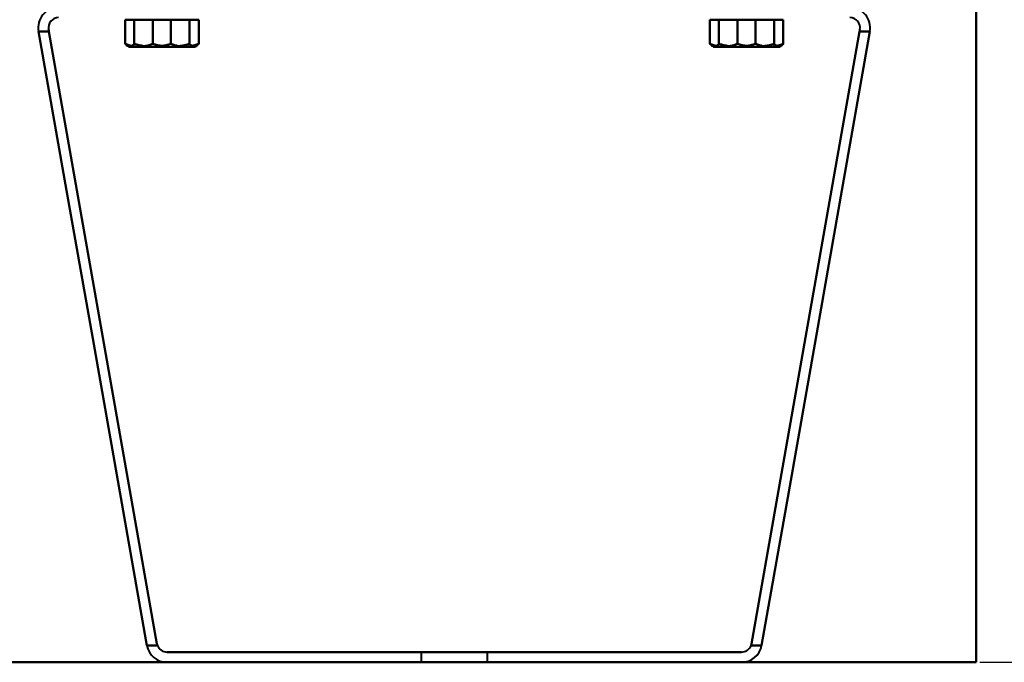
# Model space of a CAD drawing. Header units: millimetres. Extents: x -1352 to 2139, y -120 to 1210.
# Tile 46 of 87: x 553 to 746, y 0 to 126. Entities that reach past the tile are written whole.
import ezdxf

# ---------------------------------------------------------------- set-up
doc = ezdxf.new("R2010")
doc.units = ezdxf.units.MM
doc.linetypes.add('Tiret point', pattern=[15.875, 6.35, -4.7625, 0, -4.7625])
for name, color, linetype, lineweight in [('A-FLOR-LEVL', 51, 'Continuous', 30), ('A-GENM', 13, 'Continuous', 40), ('G-IMPT', 8, 'Continuous', 40)]:
    doc.layers.add(name, color=color, linetype=linetype, lineweight=lineweight)

# ---------------------------------------------------------------- blocks, each defined once
blk = doc.blocks.new('Maintenance r21 - Maintenance r21-762144-Avant')
at = {"layer": 'A-GENM'}
for p, q in [((740, 0), (740, 1138)), ((740, 1138), (740, 0)), ((-740, 0), (740, 0)), ((740, 0), (-740, 0))]:
    blk.add_line(p, q, dxfattribs=at)
blk = doc.blocks.new('NEXA 2000 CALQUES_dwg-762145-Avant')
at = {"layer": 'G-IMPT'}
for p, q in [((573.93, 125.97), (575.94, 125.97)), ((573.93, 125.97), (575.94, 125.97)), ((575.94, 125.97), (573.93, 125.97)), ((575.94, 125.97), (573.93, 125.97)), ((574.12, 125.97), (578.61, 125.97)), ((574.12, 125.97), (578.61, 125.97)), ((578.61, 125.97), (574.12, 125.97)), ((578.61, 125.97), (574.12, 125.97)), ((575.94, 125.97), (582.26, 125.97)), ((575.94, 125.97), (582.26, 125.97)), ((582.26, 125.97), (575.94, 125.97)), ((582.26, 125.97), (575.94, 125.97)), ((578.61, 125.97), (584.93, 125.97)), ((578.61, 125.97), (584.93, 125.97)), ((584.93, 125.97), (578.61, 125.97)), ((584.93, 125.97), (578.61, 125.97)), ((582.26, 125.97), (586.75, 125.97)), ((582.26, 125.97), (586.75, 125.97)), ((586.75, 125.97), (582.26, 125.97)), ((586.75, 125.97), (582.26, 125.97)), ((584.93, 125.97), (586.93, 125.97)), ((584.93, 125.97), (586.93, 125.97)), ((586.93, 125.97), (584.93, 125.97)), ((586.93, 125.97), (584.93, 125.97)), ((688.5, 125.97), (690.51, 125.97)), ((688.5, 125.97), (690.51, 125.97)), ((690.51, 125.97), (688.5, 125.97)), ((690.51, 125.97), (688.5, 125.97)), ((688.69, 125.97), (693.18, 125.97)), ((688.69, 125.97), (693.18, 125.97)), ((693.18, 125.97), (688.69, 125.97)), ((693.18, 125.97), (688.69, 125.97)), ((690.51, 125.97), (696.82, 125.97)), ((690.51, 125.97), (696.82, 125.97)), ((696.82, 125.97), (690.51, 125.97)), ((696.82, 125.97), (690.51, 125.97)), ((693.18, 125.97), (699.49, 125.97)), ((693.18, 125.97), (699.49, 125.97)), ((699.49, 125.97), (693.18, 125.97)), ((699.49, 125.97), (693.18, 125.97)), ((696.82, 125.97), (701.31, 125.97)), ((696.82, 125.97), (701.31, 125.97)), ((701.31, 125.97), (696.82, 125.97)), ((701.31, 125.97), (696.82, 125.97)), ((699.49, 125.97), (701.5, 125.97)), ((699.49, 125.97), (701.5, 125.97)), ((701.5, 125.97), (699.49, 125.97)), ((701.5, 125.97), (699.49, 125.97)), ((573.75, 120.78), (573.93, 120.67)), ((573.75, 120.78), (573.93, 120.67)), ((573.93, 120.67), (575.94, 120.67)), ((573.93, 120.67), (575.94, 120.67)), ((575.94, 120.67), (573.93, 120.67)), ((575.94, 120.67), (573.93, 120.67)), ((574.12, 120.67), (578.61, 120.67)), ((574.12, 120.67), (578.61, 120.67)), ((578.61, 120.67), (574.12, 120.67)), ((578.61, 120.67), (574.12, 120.67)), ((575.94, 120.67), (582.26, 120.67)), ((575.94, 120.67), (582.26, 120.67)), ((582.26, 120.67), (575.94, 120.67)), ((582.26, 120.67), (575.94, 120.67)), ((578.61, 120.67), (584.93, 120.67)), ((578.61, 120.67), (584.93, 120.67)), ((584.93, 120.67), (578.61, 120.67)), ((584.93, 120.67), (578.61, 120.67)), ((582.26, 120.67), (586.75, 120.67)), ((582.26, 120.67), (586.75, 120.67)), ((586.75, 120.67), (582.26, 120.67)), ((586.75, 120.67), (582.26, 120.67)), ((584.93, 120.67), (586.93, 120.67)), ((584.93, 120.67), (586.93, 120.67)), ((586.93, 120.67), (584.93, 120.67)), ((586.93, 120.67), (584.93, 120.67)), ((586.93, 120.67), (587.12, 120.78)), ((586.93, 120.67), (587.12, 120.78)), ((688.31, 120.78), (688.5, 120.67)), ((688.31, 120.78), (688.5, 120.67)), ((688.5, 120.67), (690.51, 120.67)), ((688.5, 120.67), (690.51, 120.67)), ((690.51, 120.67), (688.5, 120.67)), ((690.51, 120.67), (688.5, 120.67)), ((688.69, 120.67), (693.18, 120.67)), ((688.69, 120.67), (693.18, 120.67)), ((693.18, 120.67), (688.69, 120.67)), ((693.18, 120.67), (688.69, 120.67)), ((690.51, 120.67), (696.82, 120.67)), ((690.51, 120.67), (696.82, 120.67)), ((696.82, 120.67), (690.51, 120.67)), ((696.82, 120.67), (690.51, 120.67)), ((693.18, 120.67), (699.49, 120.67)), ((693.18, 120.67), (699.49, 120.67)), ((699.49, 120.67), (693.18, 120.67)), ((699.49, 120.67), (693.18, 120.67)), ((696.82, 120.67), (701.31, 120.67)), ((696.82, 120.67), (701.31, 120.67)), ((701.31, 120.67), (696.82, 120.67)), ((701.31, 120.67), (696.82, 120.67)), ((699.49, 120.67), (701.5, 120.67)), ((699.49, 120.67), (701.5, 120.67)), ((701.5, 120.67), (699.49, 120.67)), ((701.5, 120.67), (699.49, 120.67)), ((701.5, 120.67), (701.69, 120.78)), ((701.5, 120.67), (701.69, 120.78)), ((631.22, 2), (631.22, 0)), ((631.22, 2), (631.22, 0)), ((644.22, 2), (631.22, 2)), ((637.72, 2), (631.22, 2)), ((644.22, 2), (631.22, 2)), ((637.72, 2), (631.22, 2)), ((631.22, 2), (637.72, 2)), ((631.22, 2), (637.72, 2)), ((644.22, 2), (637.72, 2)), ((644.22, 2), (637.72, 2)), ((637.72, 2), (644.22, 2)), ((637.72, 2), (644.22, 2)), ((644.22, 0), (644.22, 2)), ((644.22, 0), (644.22, 2)), ((631.22, 0), (644.22, 0)), ((631.22, 0), (644.22, 0)), ((644.22, 0), (631.22, 0)), ((644.22, 0), (631.22, 0)), ((644.22, 0), (631.22, 0)), ((644.22, 0), (631.22, 0)), ((631.22, 0), (644.22, 0)), ((631.22, 0), (644.22, 0))]:
    blk.add_line(p, q, dxfattribs=at)
at = {"layer": 'G-IMPT', "flags": 128}
for points in [[(574.12, 125.97), (573.9, 125.97), (573.67, 125.97), (573.45, 125.97), (573.23, 125.97)], [(573.23, 125.97), (573.23, 124.79), (573.23, 123.61), (573.23, 122.43), (573.23, 121.25)], [(573.23, 121.25), (573.23, 122.43), (573.23, 123.61), (573.23, 124.79), (573.23, 125.97)], [(573.23, 125.97), (573.91, 125.97), (574.59, 125.97), (575.26, 125.97), (575.94, 125.97)], [(574.12, 125.97), (573.9, 125.97), (573.67, 125.97), (573.45, 125.97), (573.23, 125.97)], [(573.23, 125.97), (573.23, 124.79), (573.23, 123.61), (573.23, 122.43), (573.23, 121.25)], [(573.23, 121.25), (573.23, 122.43), (573.23, 123.61), (573.23, 124.79), (573.23, 125.97)], [(573.23, 125.97), (573.91, 125.97), (574.59, 125.97), (575.26, 125.97), (575.94, 125.97)], [(575.94, 125.97), (575.26, 125.97), (574.59, 125.97), (573.91, 125.97), (573.23, 125.97)], [(573.23, 125.97), (573.45, 125.97), (573.67, 125.97), (573.9, 125.97), (574.12, 125.97)], [(575.94, 125.97), (575.26, 125.97), (574.59, 125.97), (573.91, 125.97), (573.23, 125.97)], [(573.23, 125.97), (573.45, 125.97), (573.67, 125.97), (573.9, 125.97), (574.12, 125.97)], [(575.01, 125.97), (574.79, 125.97), (574.56, 125.97), (574.34, 125.97), (574.12, 125.97)], [(575.01, 125.97), (574.79, 125.97), (574.56, 125.97), (574.34, 125.97), (574.12, 125.97)], [(574.12, 125.97), (574.34, 125.97), (574.56, 125.97), (574.79, 125.97), (575.01, 125.97)], [(574.12, 125.97), (574.34, 125.97), (574.56, 125.97), (574.79, 125.97), (575.01, 125.97)], [(578.61, 125.97), (577.71, 125.97), (576.81, 125.97), (575.91, 125.97), (575.01, 125.97)], [(575.01, 125.97), (575.01, 124.79), (575.01, 123.61), (575.01, 122.43), (575.01, 121.25)], [(575.01, 121.25), (575.01, 122.43), (575.01, 123.61), (575.01, 124.79), (575.01, 125.97)], [(578.61, 125.97), (577.71, 125.97), (576.81, 125.97), (575.91, 125.97), (575.01, 125.97)], [(575.01, 125.97), (575.01, 124.79), (575.01, 123.61), (575.01, 122.43), (575.01, 121.25)], [(575.01, 121.25), (575.01, 122.43), (575.01, 123.61), (575.01, 124.79), (575.01, 125.97)], [(575.01, 125.97), (575.91, 125.97), (576.81, 125.97), (577.71, 125.97), (578.61, 125.97)], [(575.01, 125.97), (575.91, 125.97), (576.81, 125.97), (577.71, 125.97), (578.61, 125.97)], [(575.94, 125.97), (576.62, 125.97), (577.3, 125.97), (577.98, 125.97), (578.66, 125.97)], [(575.94, 125.97), (576.62, 125.97), (577.3, 125.97), (577.98, 125.97), (578.66, 125.97)], [(578.66, 125.97), (577.98, 125.97), (577.3, 125.97), (576.62, 125.97), (575.94, 125.97)], [(578.66, 125.97), (577.98, 125.97), (577.3, 125.97), (576.62, 125.97), (575.94, 125.97)], [(582.21, 125.97), (581.31, 125.97), (580.41, 125.97), (579.51, 125.97), (578.61, 125.97)], [(582.21, 125.97), (581.31, 125.97), (580.41, 125.97), (579.51, 125.97), (578.61, 125.97)], [(578.61, 125.97), (579.51, 125.97), (580.41, 125.97), (581.31, 125.97), (582.21, 125.97)], [(578.61, 125.97), (579.51, 125.97), (580.41, 125.97), (581.31, 125.97), (582.21, 125.97)], [(578.66, 125.97), (578.66, 124.79), (578.66, 123.61), (578.66, 122.43), (578.66, 121.25)], [(578.66, 121.25), (578.66, 122.43), (578.66, 123.61), (578.66, 124.79), (578.66, 125.97)], [(578.66, 125.97), (579.56, 125.97), (580.46, 125.97), (581.36, 125.97), (582.26, 125.97)], [(578.66, 125.97), (578.66, 124.79), (578.66, 123.61), (578.66, 122.43), (578.66, 121.25)], [(578.66, 121.25), (578.66, 122.43), (578.66, 123.61), (578.66, 124.79), (578.66, 125.97)], [(578.66, 125.97), (579.56, 125.97), (580.46, 125.97), (581.36, 125.97), (582.26, 125.97)], [(582.26, 125.97), (581.36, 125.97), (580.46, 125.97), (579.56, 125.97), (578.66, 125.97)], [(582.26, 125.97), (581.36, 125.97), (580.46, 125.97), (579.56, 125.97), (578.66, 125.97)], [(584.93, 125.97), (584.25, 125.97), (583.57, 125.97), (582.89, 125.97), (582.21, 125.97)], [(582.21, 125.97), (582.21, 124.79), (582.21, 123.61), (582.21, 122.43), (582.21, 121.25)], [(582.21, 121.25), (582.21, 122.43), (582.21, 123.61), (582.21, 124.79), (582.21, 125.97)], [(584.93, 125.97), (584.25, 125.97), (583.57, 125.97), (582.89, 125.97), (582.21, 125.97)], [(582.21, 125.97), (582.21, 124.79), (582.21, 123.61), (582.21, 122.43), (582.21, 121.25)], [(582.21, 121.25), (582.21, 122.43), (582.21, 123.61), (582.21, 124.79), (582.21, 125.97)], [(582.21, 125.97), (582.89, 125.97), (583.57, 125.97), (584.25, 125.97), (584.93, 125.97)], [(582.21, 125.97), (582.89, 125.97), (583.57, 125.97), (584.25, 125.97), (584.93, 125.97)], [(582.26, 125.97), (583.16, 125.97), (584.06, 125.97), (584.96, 125.97), (585.86, 125.97)], [(582.26, 125.97), (583.16, 125.97), (584.06, 125.97), (584.96, 125.97), (585.86, 125.97)], [(585.86, 125.97), (584.96, 125.97), (584.06, 125.97), (583.16, 125.97), (582.26, 125.97)], [(585.86, 125.97), (584.96, 125.97), (584.06, 125.97), (583.16, 125.97), (582.26, 125.97)], [(587.64, 125.97), (586.96, 125.97), (586.28, 125.97), (585.6, 125.97), (584.93, 125.97)], [(587.64, 125.97), (586.96, 125.97), (586.28, 125.97), (585.6, 125.97), (584.93, 125.97)], [(584.93, 125.97), (585.6, 125.97), (586.28, 125.97), (586.96, 125.97), (587.64, 125.97)], [(584.93, 125.97), (585.6, 125.97), (586.28, 125.97), (586.96, 125.97), (587.64, 125.97)], [(585.86, 125.97), (585.86, 124.79), (585.86, 123.61), (585.86, 122.43), (585.86, 121.25)], [(585.86, 121.25), (585.86, 122.43), (585.86, 123.61), (585.86, 124.79), (585.86, 125.97)], [(585.86, 125.97), (586.08, 125.97), (586.3, 125.97), (586.53, 125.97), (586.75, 125.97)], [(585.86, 125.97), (585.86, 124.79), (585.86, 123.61), (585.86, 122.43), (585.86, 121.25)], [(585.86, 121.25), (585.86, 122.43), (585.86, 123.61), (585.86, 124.79), (585.86, 125.97)], [(585.86, 125.97), (586.08, 125.97), (586.3, 125.97), (586.53, 125.97), (586.75, 125.97)], [(586.75, 125.97), (586.53, 125.97), (586.3, 125.97), (586.08, 125.97), (585.86, 125.97)], [(586.75, 125.97), (586.53, 125.97), (586.3, 125.97), (586.08, 125.97), (585.86, 125.97)], [(586.75, 125.97), (586.97, 125.97), (587.19, 125.97), (587.42, 125.97), (587.64, 125.97)], [(586.75, 125.97), (586.97, 125.97), (587.19, 125.97), (587.42, 125.97), (587.64, 125.97)], [(587.64, 125.97), (587.42, 125.97), (587.19, 125.97), (586.97, 125.97), (586.75, 125.97)], [(587.64, 125.97), (587.42, 125.97), (587.19, 125.97), (586.97, 125.97), (586.75, 125.97)], [(587.64, 121.25), (587.64, 122.43), (587.64, 123.61), (587.64, 124.79), (587.64, 125.97)], [(587.64, 125.97), (587.64, 124.79), (587.64, 123.61), (587.64, 122.43), (587.64, 121.25)], [(587.64, 121.25), (587.64, 122.43), (587.64, 123.61), (587.64, 124.79), (587.64, 125.97)], [(587.64, 125.97), (587.64, 124.79), (587.64, 123.61), (587.64, 122.43), (587.64, 121.25)], [(688.69, 125.97), (688.46, 125.97), (688.24, 125.97), (688.02, 125.97), (687.8, 125.97)], [(687.8, 125.97), (687.8, 124.79), (687.8, 123.61), (687.8, 122.43), (687.8, 121.25)], [(687.8, 121.25), (687.8, 122.43), (687.8, 123.61), (687.8, 124.79), (687.8, 125.97)], [(687.8, 125.97), (688.47, 125.97), (689.15, 125.97), (689.83, 125.97), (690.51, 125.97)], [(688.69, 125.97), (688.46, 125.97), (688.24, 125.97), (688.02, 125.97), (687.8, 125.97)], [(687.8, 125.97), (687.8, 124.79), (687.8, 123.61), (687.8, 122.43), (687.8, 121.25)], [(687.8, 121.25), (687.8, 122.43), (687.8, 123.61), (687.8, 124.79), (687.8, 125.97)], [(687.8, 125.97), (688.47, 125.97), (689.15, 125.97), (689.83, 125.97), (690.51, 125.97)], [(690.51, 125.97), (689.83, 125.97), (689.15, 125.97), (688.47, 125.97), (687.8, 125.97)], [(687.8, 125.97), (688.02, 125.97), (688.24, 125.97), (688.46, 125.97), (688.69, 125.97)], [(690.51, 125.97), (689.83, 125.97), (689.15, 125.97), (688.47, 125.97), (687.8, 125.97)], [(687.8, 125.97), (688.02, 125.97), (688.24, 125.97), (688.46, 125.97), (688.69, 125.97)], [(689.57, 125.97), (689.35, 125.97), (689.13, 125.97), (688.91, 125.97), (688.69, 125.97)], [(689.57, 125.97), (689.35, 125.97), (689.13, 125.97), (688.91, 125.97), (688.69, 125.97)], [(688.69, 125.97), (688.91, 125.97), (689.13, 125.97), (689.35, 125.97), (689.57, 125.97)], [(688.69, 125.97), (688.91, 125.97), (689.13, 125.97), (689.35, 125.97), (689.57, 125.97)], [(693.18, 125.97), (692.28, 125.97), (691.38, 125.97), (690.48, 125.97), (689.57, 125.97)], [(689.57, 125.97), (689.57, 124.79), (689.57, 123.61), (689.57, 122.43), (689.57, 121.25)], [(689.57, 121.25), (689.57, 122.43), (689.57, 123.61), (689.57, 124.79), (689.57, 125.97)], [(693.18, 125.97), (692.28, 125.97), (691.38, 125.97), (690.48, 125.97), (689.57, 125.97)], [(689.57, 125.97), (689.57, 124.79), (689.57, 123.61), (689.57, 122.43), (689.57, 121.25)], [(689.57, 121.25), (689.57, 122.43), (689.57, 123.61), (689.57, 124.79), (689.57, 125.97)], [(689.57, 125.97), (690.48, 125.97), (691.38, 125.97), (692.28, 125.97), (693.18, 125.97)], [(689.57, 125.97), (690.48, 125.97), (691.38, 125.97), (692.28, 125.97), (693.18, 125.97)], [(690.51, 125.97), (691.19, 125.97), (691.86, 125.97), (692.54, 125.97), (693.22, 125.97)], [(690.51, 125.97), (691.19, 125.97), (691.86, 125.97), (692.54, 125.97), (693.22, 125.97)], [(693.22, 125.97), (692.54, 125.97), (691.86, 125.97), (691.19, 125.97), (690.51, 125.97)], [(693.22, 125.97), (692.54, 125.97), (691.86, 125.97), (691.19, 125.97), (690.51, 125.97)], [(696.78, 125.97), (695.88, 125.97), (694.98, 125.97), (694.08, 125.97), (693.18, 125.97)], [(696.78, 125.97), (695.88, 125.97), (694.98, 125.97), (694.08, 125.97), (693.18, 125.97)], [(693.18, 125.97), (694.08, 125.97), (694.98, 125.97), (695.88, 125.97), (696.78, 125.97)], [(693.18, 125.97), (694.08, 125.97), (694.98, 125.97), (695.88, 125.97), (696.78, 125.97)], [(693.22, 125.97), (693.22, 124.79), (693.22, 123.61), (693.22, 122.43), (693.22, 121.25)], [(693.22, 121.25), (693.22, 122.43), (693.22, 123.61), (693.22, 124.79), (693.22, 125.97)], [(693.22, 125.97), (694.12, 125.97), (695.02, 125.97), (695.92, 125.97), (696.82, 125.97)], [(693.22, 125.97), (693.22, 124.79), (693.22, 123.61), (693.22, 122.43), (693.22, 121.25)], [(693.22, 121.25), (693.22, 122.43), (693.22, 123.61), (693.22, 124.79), (693.22, 125.97)], [(693.22, 125.97), (694.12, 125.97), (695.02, 125.97), (695.92, 125.97), (696.82, 125.97)], [(696.82, 125.97), (695.92, 125.97), (695.02, 125.97), (694.12, 125.97), (693.22, 125.97)], [(696.82, 125.97), (695.92, 125.97), (695.02, 125.97), (694.12, 125.97), (693.22, 125.97)], [(699.49, 125.97), (698.81, 125.97), (698.14, 125.97), (697.46, 125.97), (696.78, 125.97)], [(696.78, 125.97), (696.78, 124.79), (696.78, 123.61), (696.78, 122.43), (696.78, 121.25)], [(696.78, 121.25), (696.78, 122.43), (696.78, 123.61), (696.78, 124.79), (696.78, 125.97)], [(699.49, 125.97), (698.81, 125.97), (698.14, 125.97), (697.46, 125.97), (696.78, 125.97)], [(696.78, 125.97), (696.78, 124.79), (696.78, 123.61), (696.78, 122.43), (696.78, 121.25)], [(696.78, 121.25), (696.78, 122.43), (696.78, 123.61), (696.78, 124.79), (696.78, 125.97)], [(696.78, 125.97), (697.46, 125.97), (698.14, 125.97), (698.81, 125.97), (699.49, 125.97)], [(696.78, 125.97), (697.46, 125.97), (698.14, 125.97), (698.81, 125.97), (699.49, 125.97)], [(696.82, 125.97), (697.72, 125.97), (698.62, 125.97), (699.52, 125.97), (700.43, 125.97)], [(696.82, 125.97), (697.72, 125.97), (698.62, 125.97), (699.52, 125.97), (700.43, 125.97)], [(700.43, 125.97), (699.52, 125.97), (698.62, 125.97), (697.72, 125.97), (696.82, 125.97)], [(700.43, 125.97), (699.52, 125.97), (698.62, 125.97), (697.72, 125.97), (696.82, 125.97)], [(702.2, 125.97), (701.53, 125.97), (700.85, 125.97), (700.17, 125.97), (699.49, 125.97)], [(702.2, 125.97), (701.53, 125.97), (700.85, 125.97), (700.17, 125.97), (699.49, 125.97)], [(699.49, 125.97), (700.17, 125.97), (700.85, 125.97), (701.53, 125.97), (702.2, 125.97)], [(699.49, 125.97), (700.17, 125.97), (700.85, 125.97), (701.53, 125.97), (702.2, 125.97)], [(700.43, 125.97), (700.43, 124.79), (700.43, 123.61), (700.43, 122.43), (700.43, 121.25)], [(700.43, 121.25), (700.43, 122.43), (700.43, 123.61), (700.43, 124.79), (700.43, 125.97)], [(700.43, 125.97), (700.65, 125.97), (700.87, 125.97), (701.09, 125.97), (701.31, 125.97)], [(700.43, 125.97), (700.43, 124.79), (700.43, 123.61), (700.43, 122.43), (700.43, 121.25)], [(700.43, 121.25), (700.43, 122.43), (700.43, 123.61), (700.43, 124.79), (700.43, 125.97)], [(700.43, 125.97), (700.65, 125.97), (700.87, 125.97), (701.09, 125.97), (701.31, 125.97)], [(701.31, 125.97), (701.09, 125.97), (700.87, 125.97), (700.65, 125.97), (700.43, 125.97)], [(701.31, 125.97), (701.09, 125.97), (700.87, 125.97), (700.65, 125.97), (700.43, 125.97)], [(701.31, 125.97), (701.54, 125.97), (701.76, 125.97), (701.98, 125.97), (702.2, 125.97)], [(701.31, 125.97), (701.54, 125.97), (701.76, 125.97), (701.98, 125.97), (702.2, 125.97)], [(702.2, 125.97), (701.98, 125.97), (701.76, 125.97), (701.54, 125.97), (701.31, 125.97)], [(702.2, 125.97), (701.98, 125.97), (701.76, 125.97), (701.54, 125.97), (701.31, 125.97)], [(702.2, 121.25), (702.2, 122.43), (702.2, 123.61), (702.2, 124.79), (702.2, 125.97)], [(702.2, 125.97), (702.2, 124.79), (702.2, 123.61), (702.2, 122.43), (702.2, 121.25)], [(702.2, 121.25), (702.2, 122.43), (702.2, 123.61), (702.2, 124.79), (702.2, 125.97)], [(702.2, 125.97), (702.2, 124.79), (702.2, 123.61), (702.2, 122.43), (702.2, 121.25)], [(556.26, 123.68), (561.57, 93.58), (566.87, 63.49), (572.18, 33.4), (577.49, 3.31)], [(558.29, 123.68), (557.79, 123.68), (557.28, 123.68), (556.77, 123.68), (556.26, 123.68)], [(556.26, 123.68), (556.77, 123.68), (557.28, 123.68), (557.79, 123.68), (558.29, 123.68)], [(577.49, 3.31), (572.18, 33.4), (566.87, 63.49), (561.57, 93.58), (556.26, 123.68)], [(556.26, 123.68), (561.57, 93.58), (566.87, 63.49), (572.18, 33.4), (577.49, 3.31)], [(577.49, 3.31), (572.18, 33.4), (566.87, 63.49), (561.57, 93.58), (556.26, 123.68)], [(556.26, 123.68), (556.77, 123.68), (557.28, 123.68), (557.79, 123.68), (558.29, 123.68)], [(558.29, 123.68), (557.79, 123.68), (557.28, 123.68), (556.77, 123.68), (556.26, 123.68)], [(558.29, 123.68), (558.28, 123.76), (558.26, 123.85), (558.25, 123.94), (558.23, 124.03)], [(558.29, 123.68), (558.28, 123.76), (558.26, 123.85), (558.25, 123.94), (558.23, 124.03)], [(558.23, 124.03), (558.25, 123.94), (558.26, 123.85), (558.28, 123.76), (558.29, 123.68)], [(558.23, 124.03), (558.25, 123.94), (558.26, 123.85), (558.28, 123.76), (558.29, 123.68)], [(579.46, 3.65), (574.17, 33.66), (568.87, 63.67), (563.58, 93.67), (558.29, 123.68)], [(558.29, 123.68), (563.58, 93.67), (568.87, 63.67), (574.17, 33.66), (579.46, 3.65)], [(558.29, 123.68), (563.58, 93.67), (568.87, 63.67), (574.17, 33.66), (579.46, 3.65)], [(579.46, 3.65), (574.17, 33.66), (568.87, 63.67), (563.58, 93.67), (558.29, 123.68)], [(717.14, 123.68), (711.85, 93.67), (706.56, 63.67), (701.27, 33.66), (695.98, 3.65)], [(717.14, 123.68), (711.85, 93.67), (706.56, 63.67), (701.27, 33.66), (695.98, 3.65)], [(695.98, 3.65), (701.27, 33.66), (706.56, 63.67), (711.85, 93.67), (717.14, 123.68)], [(695.98, 3.65), (701.27, 33.66), (706.56, 63.67), (711.85, 93.67), (717.14, 123.68)], [(697.95, 3.31), (703.25, 33.4), (708.56, 63.49), (713.87, 93.58), (719.17, 123.68)], [(719.17, 123.68), (713.87, 93.58), (708.56, 63.49), (703.25, 33.4), (697.95, 3.31)], [(697.95, 3.31), (703.25, 33.4), (708.56, 63.49), (713.87, 93.58), (719.17, 123.68)], [(719.17, 123.68), (713.87, 93.58), (708.56, 63.49), (703.25, 33.4), (697.95, 3.31)], [(717.14, 123.68), (717.16, 123.76), (717.17, 123.85), (717.19, 123.94), (717.2, 124.03)], [(717.2, 124.03), (717.19, 123.94), (717.17, 123.85), (717.16, 123.76), (717.14, 123.68)], [(717.2, 124.03), (717.19, 123.94), (717.17, 123.85), (717.16, 123.76), (717.14, 123.68)], [(717.14, 123.68), (717.16, 123.76), (717.17, 123.85), (717.19, 123.94), (717.2, 124.03)], [(719.17, 123.68), (718.66, 123.68), (718.16, 123.68), (717.65, 123.68), (717.14, 123.68)], [(717.14, 123.68), (717.65, 123.68), (718.16, 123.68), (718.66, 123.68), (719.17, 123.68)], [(717.14, 123.68), (717.65, 123.68), (718.16, 123.68), (718.66, 123.68), (719.17, 123.68)], [(719.17, 123.68), (718.66, 123.68), (718.16, 123.68), (717.65, 123.68), (717.14, 123.68)], [(577.49, 3.31), (578, 3.31), (578.52, 3.31), (579.03, 3.31), (579.55, 3.31)], [(579.55, 3.31), (579.03, 3.31), (578.52, 3.31), (578, 3.31), (577.49, 3.31)], [(579.55, 3.31), (579.03, 3.31), (578.52, 3.31), (578, 3.31), (577.49, 3.31)], [(577.49, 3.31), (578, 3.31), (578.52, 3.31), (579.03, 3.31), (579.55, 3.31)], [(694.01, 2), (665.86, 2), (637.72, 2), (609.57, 2), (581.43, 2)], [(581.43, 2), (609.57, 2), (637.72, 2), (665.86, 2), (694.01, 2)], [(694.01, 2), (665.86, 2), (637.72, 2), (609.57, 2), (581.43, 2)], [(581.43, 2), (609.57, 2), (637.72, 2), (665.86, 2), (694.01, 2)], [(697.95, 3.31), (697.43, 3.31), (696.92, 3.31), (696.4, 3.31), (695.88, 3.31)], [(695.88, 3.31), (696.4, 3.31), (696.92, 3.31), (697.43, 3.31), (697.95, 3.31)], [(695.88, 3.31), (696.4, 3.31), (696.92, 3.31), (697.43, 3.31), (697.95, 3.31)], [(697.95, 3.31), (697.43, 3.31), (696.92, 3.31), (696.4, 3.31), (695.88, 3.31)], [(581.43, 0), (609.57, 0), (637.72, 0), (665.86, 0), (694.01, 0)], [(694.01, 0), (665.86, 0), (637.72, 0), (609.57, 0), (581.43, 0)], [(694.01, 0), (665.86, 0), (637.72, 0), (609.57, 0), (581.43, 0)], [(581.43, 0), (609.57, 0), (637.72, 0), (665.86, 0), (694.01, 0)]]:
    blk.add_lwpolyline(points, dxfattribs=at)
at = {"layer": 'G-IMPT'}
for centre, radius, start, end in [((560.2, 124.37), 4, 90, 190), ((560.2, 124.37), 4, 90, 190), ((560.2, 124.37), 4, 90, 190), ((560.2, 124.37), 4, 90, 190), ((715.23, 124.37), 4, 350, 90), ((715.23, 124.37), 4, 350, 90), ((715.23, 124.37), 4, 350, 90), ((715.23, 124.37), 4, 350, 90), ((560.2, 124.37), 2, 90, 190), ((560.2, 124.37), 2, 90, 190), ((560.2, 124.37), 2, 90, 190), ((560.2, 124.37), 2, 90, 190), ((715.23, 124.37), 2, 350, 90), ((715.23, 124.37), 2, 350, 90), ((715.23, 124.37), 2, 350, 90), ((715.23, 124.37), 2, 350, 90), ((581.43, 4), 4, 190, 270), ((581.43, 4), 4, 190, 270), ((581.43, 4), 4, 190, 270), ((581.43, 4), 4, 190, 270), ((581.43, 4), 2, 200.322, 270), ((581.43, 4), 2, 200.322, 270), ((581.43, 4), 2, 200.322, 270), ((581.43, 4), 2, 200.322, 270), ((694.01, 4), 4, 270, 350), ((694.01, 4), 2, 270, 339.678), ((694.01, 4), 2, 270, 339.678), ((694.01, 4), 2, 270, 339.678), ((694.01, 4), 4, 270, 350), ((694.01, 4), 2, 270, 339.678), ((694.01, 4), 4, 270, 350), ((694.01, 4), 4, 270, 350)]:
    blk.add_arc(centre, radius, start, end, dxfattribs=at)
for points, knots in [([(574.12, 120.67), (573.98, 120.67), (573.77, 120.74), (573.47, 120.98), (573.31, 121.15), (573.23, 121.25)], [0, 0, 0, 0, 0.5, 0.75, 1, 1, 1, 1]), ([(573.23, 121.25), (573.48, 121.15), (573.97, 120.98), (574.87, 120.74), (575.51, 120.67), (575.94, 120.67)], [0, 0, 0, 0, 0.25, 0.5, 1, 1, 1, 1]), ([(574.12, 120.67), (573.98, 120.67), (573.77, 120.74), (573.47, 120.98), (573.31, 121.15), (573.23, 121.25)], [0, 0, 0, 0, 0.5, 0.75, 1, 1, 1, 1]), ([(573.23, 121.25), (573.48, 121.15), (573.97, 120.98), (574.87, 120.74), (575.51, 120.67), (575.94, 120.67)], [0, 0, 0, 0, 0.25, 0.5, 1, 1, 1, 1]), ([(575.01, 121.25), (574.93, 121.15), (574.77, 120.98), (574.48, 120.74), (574.26, 120.67), (574.12, 120.67)], [0, 0, 0, 0, 0.25, 0.5, 1, 1, 1, 1]), ([(575.01, 121.25), (574.93, 121.15), (574.77, 120.98), (574.48, 120.74), (574.26, 120.67), (574.12, 120.67)], [0, 0, 0, 0, 0.25, 0.5, 1, 1, 1, 1]), ([(578.61, 120.67), (578.03, 120.67), (577.19, 120.74), (575.98, 120.98), (575.34, 121.15), (575.01, 121.25)], [0, 0, 0, 0, 0.5, 0.75, 1, 1, 1, 1]), ([(578.61, 120.67), (578.03, 120.67), (577.19, 120.74), (575.98, 120.98), (575.34, 121.15), (575.01, 121.25)], [0, 0, 0, 0, 0.5, 0.75, 1, 1, 1, 1]), ([(575.94, 120.67), (576.38, 120.67), (577.02, 120.74), (577.92, 120.98), (578.4, 121.15), (578.66, 121.25)], [0, 0, 0, 0, 0.5, 0.75, 1, 1, 1, 1]), ([(575.94, 120.67), (576.38, 120.67), (577.02, 120.74), (577.92, 120.98), (578.4, 121.15), (578.66, 121.25)], [0, 0, 0, 0, 0.5, 0.75, 1, 1, 1, 1]), ([(582.21, 121.25), (581.88, 121.15), (581.24, 120.98), (580.04, 120.74), (579.19, 120.67), (578.61, 120.67)], [0, 0, 0, 0, 0.25, 0.5, 1, 1, 1, 1]), ([(582.21, 121.25), (581.88, 121.15), (581.24, 120.98), (580.04, 120.74), (579.19, 120.67), (578.61, 120.67)], [0, 0, 0, 0, 0.25, 0.5, 1, 1, 1, 1]), ([(578.66, 121.25), (578.99, 121.15), (579.63, 120.98), (580.83, 120.74), (581.68, 120.67), (582.26, 120.67)], [0, 0, 0, 0, 0.25, 0.5, 1, 1, 1, 1]), ([(578.66, 121.25), (578.99, 121.15), (579.63, 120.98), (580.83, 120.74), (581.68, 120.67), (582.26, 120.67)], [0, 0, 0, 0, 0.25, 0.5, 1, 1, 1, 1]), ([(584.93, 120.67), (584.49, 120.67), (583.85, 120.74), (582.94, 120.98), (582.47, 121.15), (582.21, 121.25)], [0, 0, 0, 0, 0.5, 0.75, 1, 1, 1, 1]), ([(584.93, 120.67), (584.49, 120.67), (583.85, 120.74), (582.94, 120.98), (582.47, 121.15), (582.21, 121.25)], [0, 0, 0, 0, 0.5, 0.75, 1, 1, 1, 1]), ([(582.26, 120.67), (582.84, 120.67), (583.68, 120.74), (584.88, 120.98), (585.53, 121.15), (585.86, 121.25)], [0, 0, 0, 0, 0.5, 0.75, 1, 1, 1, 1]), ([(582.26, 120.67), (582.84, 120.67), (583.68, 120.74), (584.88, 120.98), (585.53, 121.15), (585.86, 121.25)], [0, 0, 0, 0, 0.5, 0.75, 1, 1, 1, 1]), ([(587.64, 121.25), (587.39, 121.15), (586.9, 120.98), (586, 120.74), (585.36, 120.67), (584.93, 120.67)], [0, 0, 0, 0, 0.25, 0.5, 1, 1, 1, 1]), ([(587.64, 121.25), (587.39, 121.15), (586.9, 120.98), (586, 120.74), (585.36, 120.67), (584.93, 120.67)], [0, 0, 0, 0, 0.25, 0.5, 1, 1, 1, 1]), ([(585.86, 121.25), (585.94, 121.15), (586.1, 120.98), (586.39, 120.74), (586.6, 120.67), (586.75, 120.67)], [0, 0, 0, 0, 0.25, 0.5, 1, 1, 1, 1]), ([(585.86, 121.25), (585.94, 121.15), (586.1, 120.98), (586.39, 120.74), (586.6, 120.67), (586.75, 120.67)], [0, 0, 0, 0, 0.25, 0.5, 1, 1, 1, 1]), ([(586.75, 120.67), (586.89, 120.67), (587.1, 120.74), (587.4, 120.98), (587.56, 121.15), (587.64, 121.25)], [0, 0, 0, 0, 0.5, 0.75, 1, 1, 1, 1]), ([(586.75, 120.67), (586.89, 120.67), (587.1, 120.74), (587.4, 120.98), (587.56, 121.15), (587.64, 121.25)], [0, 0, 0, 0, 0.5, 0.75, 1, 1, 1, 1]), ([(688.69, 120.67), (688.54, 120.67), (688.34, 120.74), (688.04, 120.98), (687.88, 121.15), (687.8, 121.25)], [0, 0, 0, 0, 0.5, 0.75, 1, 1, 1, 1]), ([(687.8, 121.25), (688.05, 121.15), (688.53, 120.98), (689.44, 120.74), (690.07, 120.67), (690.51, 120.67)], [0, 0, 0, 0, 0.25, 0.5, 1, 1, 1, 1]), ([(688.69, 120.67), (688.54, 120.67), (688.34, 120.74), (688.04, 120.98), (687.88, 121.15), (687.8, 121.25)], [0, 0, 0, 0, 0.5, 0.75, 1, 1, 1, 1]), ([(687.8, 121.25), (688.05, 121.15), (688.53, 120.98), (689.44, 120.74), (690.07, 120.67), (690.51, 120.67)], [0, 0, 0, 0, 0.25, 0.5, 1, 1, 1, 1]), ([(689.57, 121.25), (689.49, 121.15), (689.34, 120.98), (689.04, 120.74), (688.83, 120.67), (688.69, 120.67)], [0, 0, 0, 0, 0.25, 0.5, 1, 1, 1, 1]), ([(689.57, 121.25), (689.49, 121.15), (689.34, 120.98), (689.04, 120.74), (688.83, 120.67), (688.69, 120.67)], [0, 0, 0, 0, 0.25, 0.5, 1, 1, 1, 1]), ([(693.18, 120.67), (692.6, 120.67), (691.75, 120.74), (690.55, 120.98), (689.91, 121.15), (689.57, 121.25)], [0, 0, 0, 0, 0.5, 0.75, 1, 1, 1, 1]), ([(693.18, 120.67), (692.6, 120.67), (691.75, 120.74), (690.55, 120.98), (689.91, 121.15), (689.57, 121.25)], [0, 0, 0, 0, 0.5, 0.75, 1, 1, 1, 1]), ([(690.51, 120.67), (690.95, 120.67), (691.59, 120.74), (692.49, 120.98), (692.97, 121.15), (693.22, 121.25)], [0, 0, 0, 0, 0.5, 0.75, 1, 1, 1, 1]), ([(690.51, 120.67), (690.95, 120.67), (691.59, 120.74), (692.49, 120.98), (692.97, 121.15), (693.22, 121.25)], [0, 0, 0, 0, 0.5, 0.75, 1, 1, 1, 1]), ([(696.78, 121.25), (696.44, 121.15), (695.81, 120.98), (694.61, 120.74), (693.76, 120.67), (693.18, 120.67)], [0, 0, 0, 0, 0.25, 0.5, 1, 1, 1, 1]), ([(696.78, 121.25), (696.44, 121.15), (695.81, 120.98), (694.61, 120.74), (693.76, 120.67), (693.18, 120.67)], [0, 0, 0, 0, 0.25, 0.5, 1, 1, 1, 1]), ([(693.22, 121.25), (693.56, 121.15), (694.19, 120.98), (695.39, 120.74), (696.24, 120.67), (696.82, 120.67)], [0, 0, 0, 0, 0.25, 0.5, 1, 1, 1, 1]), ([(693.22, 121.25), (693.56, 121.15), (694.19, 120.98), (695.39, 120.74), (696.24, 120.67), (696.82, 120.67)], [0, 0, 0, 0, 0.25, 0.5, 1, 1, 1, 1]), ([(699.49, 120.67), (699.05, 120.67), (698.41, 120.74), (697.51, 120.98), (697.03, 121.15), (696.78, 121.25)], [0, 0, 0, 0, 0.5, 0.75, 1, 1, 1, 1]), ([(699.49, 120.67), (699.05, 120.67), (698.41, 120.74), (697.51, 120.98), (697.03, 121.15), (696.78, 121.25)], [0, 0, 0, 0, 0.5, 0.75, 1, 1, 1, 1]), ([(696.82, 120.67), (697.4, 120.67), (698.25, 120.74), (699.45, 120.98), (700.09, 121.15), (700.43, 121.25)], [0, 0, 0, 0, 0.5, 0.75, 1, 1, 1, 1]), ([(696.82, 120.67), (697.4, 120.67), (698.25, 120.74), (699.45, 120.98), (700.09, 121.15), (700.43, 121.25)], [0, 0, 0, 0, 0.5, 0.75, 1, 1, 1, 1]), ([(702.2, 121.25), (701.95, 121.15), (701.47, 120.98), (700.56, 120.74), (699.93, 120.67), (699.49, 120.67)], [0, 0, 0, 0, 0.25, 0.5, 1, 1, 1, 1]), ([(702.2, 121.25), (701.95, 121.15), (701.47, 120.98), (700.56, 120.74), (699.93, 120.67), (699.49, 120.67)], [0, 0, 0, 0, 0.25, 0.5, 1, 1, 1, 1]), ([(700.43, 121.25), (700.51, 121.15), (700.66, 120.98), (700.96, 120.74), (701.17, 120.67), (701.31, 120.67)], [0, 0, 0, 0, 0.25, 0.5, 1, 1, 1, 1]), ([(700.43, 121.25), (700.51, 121.15), (700.66, 120.98), (700.96, 120.74), (701.17, 120.67), (701.31, 120.67)], [0, 0, 0, 0, 0.25, 0.5, 1, 1, 1, 1]), ([(701.31, 120.67), (701.46, 120.67), (701.66, 120.74), (701.96, 120.98), (702.12, 121.15), (702.2, 121.25)], [0, 0, 0, 0, 0.5, 0.75, 1, 1, 1, 1]), ([(701.31, 120.67), (701.46, 120.67), (701.66, 120.74), (701.96, 120.98), (702.12, 121.15), (702.2, 121.25)], [0, 0, 0, 0, 0.5, 0.75, 1, 1, 1, 1])]:
    blk.add_open_spline(points, degree=3, knots=knots, dxfattribs=at)
for points in [[(573.23, 121.25), (573.39, 121.05), (573.7, 120.77), (573.98, 120.67), (574.12, 120.67)], [(575.94, 120.67), (575.51, 120.67), (574.65, 120.77), (573.73, 121.05), (573.23, 121.25)], [(573.23, 121.25), (573.39, 121.05), (573.7, 120.77), (573.98, 120.67), (574.12, 120.67)], [(575.94, 120.67), (575.51, 120.67), (574.65, 120.77), (573.73, 121.05), (573.23, 121.25)], [(574.12, 120.67), (574.26, 120.67), (574.54, 120.77), (574.85, 121.05), (575.01, 121.25)], [(574.12, 120.67), (574.26, 120.67), (574.54, 120.77), (574.85, 121.05), (575.01, 121.25)], [(575.01, 121.25), (575.67, 121.05), (576.9, 120.77), (578.04, 120.67), (578.61, 120.67)], [(575.01, 121.25), (575.67, 121.05), (576.9, 120.77), (578.04, 120.67), (578.61, 120.67)], [(578.66, 121.25), (578.16, 121.05), (577.23, 120.77), (576.37, 120.67), (575.94, 120.67)], [(578.66, 121.25), (578.16, 121.05), (577.23, 120.77), (576.37, 120.67), (575.94, 120.67)], [(578.61, 120.67), (579.18, 120.67), (580.32, 120.77), (581.55, 121.05), (582.21, 121.25)], [(578.61, 120.67), (579.18, 120.67), (580.32, 120.77), (581.55, 121.05), (582.21, 121.25)], [(582.26, 120.67), (581.68, 120.67), (580.54, 120.77), (579.32, 121.05), (578.66, 121.25)], [(582.26, 120.67), (581.68, 120.67), (580.54, 120.77), (579.32, 121.05), (578.66, 121.25)], [(582.21, 121.25), (582.71, 121.05), (583.64, 120.77), (584.49, 120.67), (584.93, 120.67)], [(582.21, 121.25), (582.71, 121.05), (583.64, 120.77), (584.49, 120.67), (584.93, 120.67)], [(585.86, 121.25), (585.2, 121.05), (583.97, 120.77), (582.83, 120.67), (582.26, 120.67)], [(585.86, 121.25), (585.2, 121.05), (583.97, 120.77), (582.83, 120.67), (582.26, 120.67)], [(584.93, 120.67), (585.36, 120.67), (586.22, 120.77), (587.14, 121.05), (587.64, 121.25)], [(584.93, 120.67), (585.36, 120.67), (586.22, 120.77), (587.14, 121.05), (587.64, 121.25)], [(586.75, 120.67), (586.61, 120.67), (586.33, 120.77), (586.02, 121.05), (585.86, 121.25)], [(586.75, 120.67), (586.61, 120.67), (586.33, 120.77), (586.02, 121.05), (585.86, 121.25)], [(587.64, 121.25), (587.48, 121.05), (587.17, 120.77), (586.89, 120.67), (586.75, 120.67)], [(587.64, 121.25), (587.48, 121.05), (587.17, 120.77), (586.89, 120.67), (586.75, 120.67)], [(687.8, 121.25), (687.96, 121.05), (688.26, 120.77), (688.54, 120.67), (688.69, 120.67)], [(690.51, 120.67), (690.08, 120.67), (689.22, 120.77), (688.29, 121.05), (687.8, 121.25)], [(687.8, 121.25), (687.96, 121.05), (688.26, 120.77), (688.54, 120.67), (688.69, 120.67)], [(690.51, 120.67), (690.08, 120.67), (689.22, 120.77), (688.29, 121.05), (687.8, 121.25)], [(688.69, 120.67), (688.83, 120.67), (689.11, 120.77), (689.41, 121.05), (689.57, 121.25)], [(688.69, 120.67), (688.83, 120.67), (689.11, 120.77), (689.41, 121.05), (689.57, 121.25)], [(689.57, 121.25), (690.24, 121.05), (691.46, 120.77), (692.6, 120.67), (693.18, 120.67)], [(689.57, 121.25), (690.24, 121.05), (691.46, 120.77), (692.6, 120.67), (693.18, 120.67)], [(693.22, 121.25), (692.72, 121.05), (691.8, 120.77), (690.94, 120.67), (690.51, 120.67)], [(693.22, 121.25), (692.72, 121.05), (691.8, 120.77), (690.94, 120.67), (690.51, 120.67)], [(693.18, 120.67), (693.75, 120.67), (694.89, 120.77), (696.12, 121.05), (696.78, 121.25)], [(693.18, 120.67), (693.75, 120.67), (694.89, 120.77), (696.12, 121.05), (696.78, 121.25)], [(696.82, 120.67), (696.25, 120.67), (695.11, 120.77), (693.88, 121.05), (693.22, 121.25)], [(696.82, 120.67), (696.25, 120.67), (695.11, 120.77), (693.88, 121.05), (693.22, 121.25)], [(696.78, 121.25), (697.28, 121.05), (698.2, 120.77), (699.06, 120.67), (699.49, 120.67)], [(696.78, 121.25), (697.28, 121.05), (698.2, 120.77), (699.06, 120.67), (699.49, 120.67)], [(700.43, 121.25), (699.76, 121.05), (698.54, 120.77), (697.4, 120.67), (696.82, 120.67)], [(700.43, 121.25), (699.76, 121.05), (698.54, 120.77), (697.4, 120.67), (696.82, 120.67)], [(699.49, 120.67), (699.92, 120.67), (700.78, 120.77), (701.71, 121.05), (702.2, 121.25)], [(699.49, 120.67), (699.92, 120.67), (700.78, 120.77), (701.71, 121.05), (702.2, 121.25)], [(701.31, 120.67), (701.17, 120.67), (700.89, 120.77), (700.59, 121.05), (700.43, 121.25)], [(701.31, 120.67), (701.17, 120.67), (700.89, 120.77), (700.59, 121.05), (700.43, 121.25)], [(702.2, 121.25), (702.04, 121.05), (701.74, 120.77), (701.46, 120.67), (701.31, 120.67)], [(702.2, 121.25), (702.04, 121.05), (701.74, 120.77), (701.46, 120.67), (701.31, 120.67)], [(579.55, 3.31), (579.53, 3.36), (579.49, 3.48), (579.47, 3.59), (579.46, 3.65)], [(579.46, 3.65), (579.47, 3.59), (579.49, 3.48), (579.53, 3.36), (579.55, 3.31)], [(579.55, 3.31), (579.53, 3.36), (579.49, 3.48), (579.47, 3.59), (579.46, 3.65)], [(579.46, 3.65), (579.47, 3.59), (579.49, 3.48), (579.53, 3.36), (579.55, 3.31)], [(695.98, 3.65), (695.97, 3.59), (695.94, 3.48), (695.9, 3.36), (695.88, 3.31)], [(695.88, 3.31), (695.9, 3.36), (695.94, 3.48), (695.97, 3.59), (695.98, 3.65)], [(695.98, 3.65), (695.97, 3.59), (695.94, 3.48), (695.9, 3.36), (695.88, 3.31)], [(695.88, 3.31), (695.9, 3.36), (695.94, 3.48), (695.97, 3.59), (695.98, 3.65)]]:
    blk.add_open_spline(points, degree=3, dxfattribs=at)

msp = doc.modelspace()

# ---------------------------------------------------------------- linework, layer by layer
at = {"layer": 'A-FLOR-LEVL', "linetype": 'Tiret point'}
msp.add_line((-1351.99, 0), (1898.98, 0), dxfattribs=at)

# ---------------------------------------------------------------- block references
at = {"layer": 'A-GENM'}
msp.add_blockref('Maintenance r21 - Maintenance r21-762144-Avant', (0, 0), dxfattribs=at)
at = {"layer": 'G-IMPT'}
msp.add_blockref('NEXA 2000 CALQUES_dwg-762145-Avant', (0, 0), dxfattribs=at)

doc.saveas('drawing.dxf')
